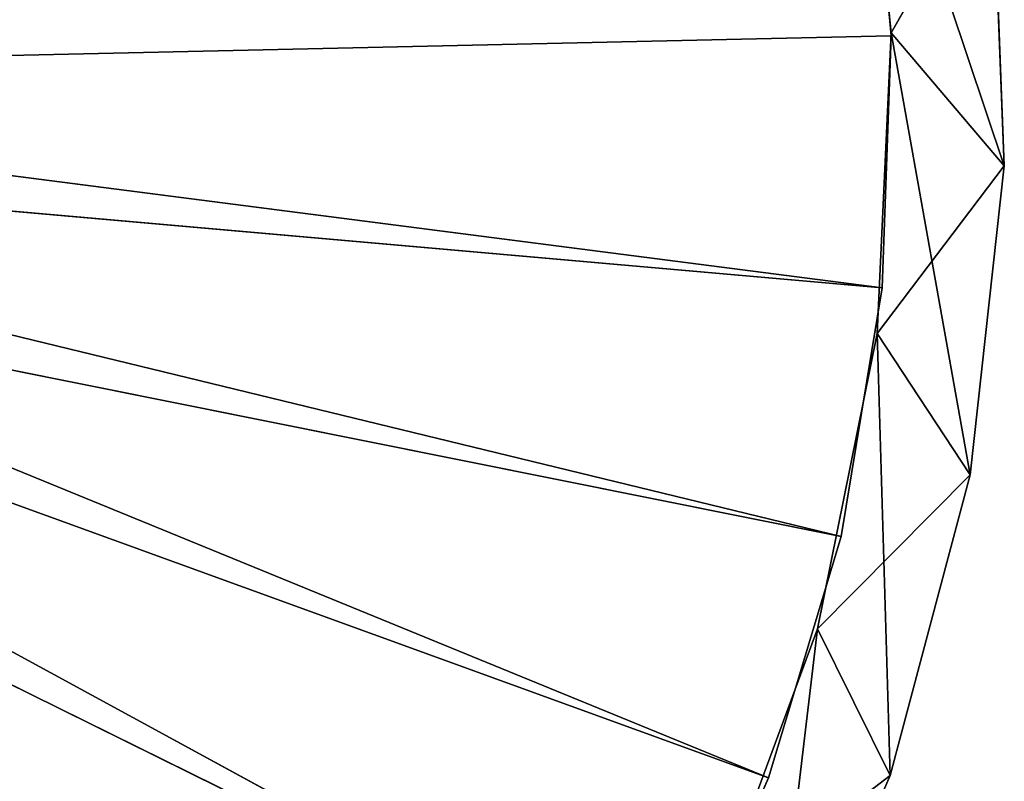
# Model space of a CAD drawing. Extents: x 638.7 to 693.7, y 0 to 55.
# Tile 248 of 256: x 680.7 to 693.7, y 18.4 to 28.4. Entities that reach past the tile are written whole.
import ezdxf

# ---------------------------------------------------------------- set-up
doc = ezdxf.new("R2010")
doc.units = 0
doc.header["$LTSCALE"] = 25.4
doc.layers.get('0').update_dxf_attribs({"color": 13, "linetype": 'CONTINUOUS'})

# ---------------------------------------------------------------- blocks, each defined once
blk = doc.blocks.new('LASER-750-8433-8431-8432_S')
at = {"color": 250}
for p, q in [((62.695, 45.483, 114.107), (61.059, 49.253, 114.107)), ((61.059, 49.253, 38.107), (61.735, 43.543, 38.107)), ((61.059, 49.253, 38.107), (61.735, 43.543, 38.107)), ((61.059, 49.253, 38.107), (62.695, 45.483, 38.107)), ((62.695, 45.483, 114.107), (61.059, 49.253, 114.107)), ((62.695, 45.483, 114.107), (61.059, 49.253, 38.107)), ((62.695, 45.483, 114.107), (61.059, 49.253, 38.107)), ((61.059, 49.253, 38.107), (62.695, 45.483, 38.107)), ((39.828, 38.73, 111.307), (59.731, 48.554, 111.307)), ((39.828, 38.73, 111.307), (59.731, 48.554, 111.307)), ((59.731, 48.554, 112.107), (39.828, 38.73, 112.107)), ((59.731, 48.554, 112.107), (39.828, 38.73, 112.107)), ((59.731, 48.554, 111.307), (40.271, 37.953, 111.307)), ((59.731, 48.554, 111.307), (40.271, 37.953, 111.307)), ((59.731, 48.554, 112.107), (40.271, 37.953, 112.107)), ((59.731, 48.554, 112.107), (40.271, 37.953, 112.107)), ((59.731, 48.554, 111.307), (61.09, 45.513, 111.307)), ((61.09, 45.513, 112.107), (59.731, 48.554, 112.107)), ((59.731, 48.554, 111.307), (61.09, 45.513, 111.307)), ((59.731, 48.554, 111.307), (61.09, 45.513, 112.107)), ((59.731, 48.554, 111.307), (61.09, 45.513, 112.107)), ((61.09, 45.513, 112.107), (59.731, 48.554, 112.107)), ((60.359, 47.278, 38.107), (61.735, 43.543, 114.107)), ((61.735, 43.543, 114.107), (60.359, 47.278, 114.107)), ((60.359, 47.278, 38.107), (61.735, 43.543, 114.107)), ((60.359, 47.278, 38.107), (61.735, 43.543, 38.107)), ((62.695, 45.483, 114.107), (60.359, 47.278, 114.107)), ((61.735, 43.543, 114.107), (60.359, 47.278, 114.107)), ((62.695, 45.483, 114.107), (60.359, 47.278, 114.107)), ((60.359, 47.278, 38.107), (61.735, 43.543, 38.107)), ((61.09, 45.513, 111.307), (40.271, 37.953, 111.307)), ((61.09, 45.513, 111.307), (40.271, 37.953, 111.307)), ((61.09, 45.513, 112.107), (40.271, 37.953, 112.107)), ((61.09, 45.513, 112.107), (40.271, 37.953, 112.107)), ((61.09, 45.513, 111.307), (40.523, 37.094, 111.307)), ((61.09, 45.513, 111.307), (40.523, 37.094, 111.307)), ((61.09, 45.513, 111.307), (62.05, 42.322, 111.307)), ((62.05, 42.322, 112.107), (61.09, 45.513, 112.107)), ((61.09, 45.513, 111.307), (62.05, 42.322, 111.307)), ((61.09, 45.513, 111.307), (62.05, 42.322, 112.107)), ((61.09, 45.513, 111.307), (62.05, 42.322, 112.107)), ((61.09, 45.513, 111.307), (61.09, 45.513, 112.107)), ((62.05, 42.322, 112.107), (61.09, 45.513, 112.107)), ((61.09, 45.513, 111.307), (61.09, 45.513, 112.107)), ((62.695, 45.483, 114.107), (61.735, 43.543, 114.107)), ((62.695, 45.483, 114.107), (61.735, 43.543, 114.107)), ((62.695, 45.483, 38.107), (61.735, 43.543, 38.107)), ((62.695, 45.483, 38.107), (61.735, 43.543, 38.107)), ((62.695, 45.483, 38.107), (62.525, 39.641, 38.107)), ((62.695, 45.483, 38.107), (62.525, 39.641, 38.107)), ((63.752, 41.511, 114.107), (62.695, 45.483, 114.107)), ((62.695, 45.483, 38.107), (63.752, 41.511, 38.107)), ((62.695, 45.483, 114.107), (62.695, 45.483, 38.107)), ((62.695, 45.483, 114.107), (62.695, 45.483, 38.107)), ((63.752, 41.511, 114.107), (62.695, 45.483, 114.107)), ((63.752, 41.511, 114.107), (62.695, 45.483, 38.107)), ((63.752, 41.511, 114.107), (62.695, 45.483, 38.107)), ((62.695, 45.483, 38.107), (63.752, 41.511, 38.107)), ((61.735, 43.543, 38.107), (61.735, 43.543, 114.107)), ((61.735, 43.543, 38.107), (61.735, 43.543, 114.107)), ((61.735, 43.543, 38.107), (62.525, 39.641, 114.107)), ((62.525, 39.641, 114.107), (61.735, 43.543, 114.107)), ((61.735, 43.543, 38.107), (62.525, 39.641, 114.107)), ((61.735, 43.543, 38.107), (62.525, 39.641, 38.107)), ((63.752, 41.511, 114.107), (61.735, 43.543, 114.107)), ((62.525, 39.641, 114.107), (61.735, 43.543, 114.107)), ((63.752, 41.511, 114.107), (61.735, 43.543, 114.107)), ((61.735, 43.543, 38.107), (62.525, 39.641, 38.107)), ((62.05, 42.322, 112.107), (40.271, 37.953, 112.107)), ((62.05, 42.322, 112.107), (40.271, 37.953, 112.107)), ((62.05, 42.322, 111.307), (40.523, 37.094, 111.307)), ((62.05, 42.322, 111.307), (40.523, 37.094, 111.307)), ((62.05, 42.322, 112.107), (40.523, 37.094, 112.107)), ((62.05, 42.322, 112.107), (40.523, 37.094, 112.107)), ((62.05, 42.322, 111.307), (62.593, 39.035, 111.307)), ((62.593, 39.035, 112.107), (62.05, 42.322, 112.107)), ((62.05, 42.322, 111.307), (62.593, 39.035, 111.307)), ((62.05, 42.322, 111.307), (62.593, 39.035, 112.107)), ((62.05, 42.322, 111.307), (62.593, 39.035, 112.107)), ((62.05, 42.322, 111.307), (62.05, 42.322, 112.107)), ((62.593, 39.035, 112.107), (62.05, 42.322, 112.107)), ((62.05, 42.322, 111.307), (62.05, 42.322, 112.107)), ((63.752, 41.511, 114.107), (62.525, 39.641, 114.107)), ((63.752, 41.511, 114.107), (62.525, 39.641, 114.107)), ((63.752, 41.511, 38.107), (62.525, 39.641, 38.107)), ((63.752, 41.511, 38.107), (62.525, 39.641, 38.107)), ((63.752, 41.511, 38.107), (62.711, 35.665, 38.107)), ((63.752, 41.511, 38.107), (62.711, 35.665, 38.107)), ((64.205, 37.426, 114.107), (63.752, 41.511, 114.107)), ((63.752, 41.511, 38.107), (64.205, 37.426, 38.107)), ((63.752, 41.511, 114.107), (63.752, 41.511, 38.107)), ((63.752, 41.511, 114.107), (63.752, 41.511, 38.107)), ((64.205, 37.426, 114.107), (63.752, 41.511, 114.107)), ((64.205, 37.426, 114.107), (63.752, 41.511, 38.107)), ((64.205, 37.426, 114.107), (63.752, 41.511, 38.107)), ((63.752, 41.511, 38.107), (64.205, 37.426, 38.107)), ((62.525, 39.641, 38.107), (62.525, 39.641, 114.107)), ((62.525, 39.641, 38.107), (62.525, 39.641, 114.107)), ((62.525, 39.641, 38.107), (62.711, 35.665, 114.107)), ((62.711, 35.665, 114.107), (62.525, 39.641, 114.107)), ((62.525, 39.641, 38.107), (62.711, 35.665, 114.107)), ((62.525, 39.641, 38.107), (62.711, 35.665, 38.107)), ((64.205, 37.426, 114.107), (62.525, 39.641, 114.107)), ((62.711, 35.665, 114.107), (62.525, 39.641, 114.107)), ((64.205, 37.426, 114.107), (62.525, 39.641, 114.107)), ((62.525, 39.641, 38.107), (62.711, 35.665, 38.107)), ((62.593, 39.035, 111.307), (40.523, 37.094, 111.307)), ((62.593, 39.035, 111.307), (40.523, 37.094, 111.307)), ((62.593, 39.035, 112.107), (40.523, 37.094, 112.107)), ((62.593, 39.035, 112.107), (40.523, 37.094, 112.107)), ((62.593, 39.035, 111.307), (40.569, 36.2, 111.307)), ((62.593, 39.035, 111.307), (40.569, 36.2, 111.307)), ((40.569, 36.2, 112.107), (62.593, 39.035, 112.107)), ((40.569, 36.2, 112.107), (62.593, 39.035, 112.107)), ((62.593, 39.035, 111.307), (62.712, 35.706, 111.307)), ((62.712, 35.706, 112.107), (62.593, 39.035, 112.107)), ((62.593, 39.035, 111.307), (62.712, 35.706, 111.307)), ((62.593, 39.035, 111.307), (62.712, 35.706, 112.107)), ((62.593, 39.035, 111.307), (62.712, 35.706, 112.107)), ((62.593, 39.035, 111.307), (62.593, 39.035, 112.107)), ((62.712, 35.706, 112.107), (62.593, 39.035, 112.107)), ((62.593, 39.035, 111.307), (62.593, 39.035, 112.107)), ((64.205, 37.426, 38.107), (62.287, 31.707, 38.107)), ((64.205, 37.426, 38.107), (62.287, 31.707, 38.107)), ((64.205, 37.426, 114.107), (62.711, 35.665, 114.107)), ((64.205, 37.426, 114.107), (62.711, 35.665, 114.107)), ((64.205, 37.426, 38.107), (62.711, 35.665, 38.107)), ((64.205, 37.426, 38.107), (62.711, 35.665, 38.107)), ((64.044, 33.319, 114.107), (64.205, 37.426, 114.107)), ((64.205, 37.426, 38.107), (64.044, 33.319, 38.107)), ((64.044, 33.319, 114.107), (64.205, 37.426, 114.107)), ((64.044, 33.319, 114.107), (64.205, 37.426, 38.107)), ((64.044, 33.319, 114.107), (64.205, 37.426, 38.107)), ((64.205, 37.426, 38.107), (64.044, 33.319, 38.107)), ((64.205, 37.426, 114.107), (64.205, 37.426, 38.107)), ((64.205, 37.426, 114.107), (64.205, 37.426, 38.107)), ((62.712, 35.706, 111.307), (40.569, 36.2, 111.307)), ((62.712, 35.706, 111.307), (40.569, 36.2, 111.307)), ((62.712, 35.706, 112.107), (40.569, 36.2, 112.107)), ((62.712, 35.706, 112.107), (40.569, 36.2, 112.107)), ((62.711, 35.665, 38.107), (62.287, 31.707, 114.107)), ((62.287, 31.707, 114.107), (62.711, 35.665, 114.107)), ((62.711, 35.665, 38.107), (62.287, 31.707, 114.107)), ((62.711, 35.665, 38.107), (62.287, 31.707, 38.107)), ((62.287, 31.707, 114.107), (62.711, 35.665, 114.107)), ((62.711, 35.665, 38.107), (62.287, 31.707, 38.107)), ((62.712, 35.706, 111.307), (62.404, 32.388, 111.307)), ((62.404, 32.388, 112.107), (62.712, 35.706, 112.107)), ((62.712, 35.706, 111.307), (62.404, 32.388, 111.307)), ((62.712, 35.706, 111.307), (62.404, 32.388, 112.107)), ((62.712, 35.706, 111.307), (62.404, 32.388, 112.107)), ((62.404, 32.388, 112.107), (62.712, 35.706, 112.107)), ((62.711, 35.665, 38.107), (62.711, 35.665, 114.107)), ((62.711, 35.665, 38.107), (62.711, 35.665, 114.107)), ((64.044, 33.319, 114.107), (62.711, 35.665, 114.107)), ((64.044, 33.319, 114.107), (62.711, 35.665, 114.107)), ((62.712, 35.706, 111.307), (62.712, 35.706, 112.107)), ((62.712, 35.706, 111.307), (62.712, 35.706, 112.107))]:
    blk.add_line(p, q, dxfattribs=at)
at = {"color": 7}
mesh = blk.add_polyface(dxfattribs=at)
corners = [(53.506, 56.304, 111.307), (39.218, 39.385, 111.307), (50.829, 58.287, 111.307)]
mesh.append_faces([[corners[k] for k in face] for face in [(0, 1, 2)]], dxfattribs={"color": 7})
mesh = blk.add_polyface(dxfattribs=at)
corners = [(53.506, 56.304, 112.107), (50.829, 58.287, 112.107), (39.218, 39.385, 112.107)]
mesh.append_faces([[corners[k] for k in face] for face in [(0, 1, 2)]], dxfattribs={"color": 7})
mesh = blk.add_polyface(dxfattribs=at)
corners = [(55.907, 53.995, 111.307), (39.218, 39.385, 111.307), (53.506, 56.304, 111.307)]
mesh.append_faces([[corners[k] for k in face] for face in [(0, 1, 2)]], dxfattribs={"color": 7})
mesh = blk.add_polyface(dxfattribs=at)
corners = [(55.907, 53.995, 112.107), (53.506, 56.304, 112.107), (39.218, 39.385, 112.107)]
mesh.append_faces([[corners[k] for k in face] for face in [(0, 1, 2)]], dxfattribs={"color": 7})
mesh = blk.add_polyface(dxfattribs=at)
corners = [(55.907, 53.995, 111.307), (39.828, 38.73, 111.307), (39.218, 39.385, 111.307)]
mesh.append_faces([[corners[k] for k in face] for face in [(0, 1, 2)]], dxfattribs={"color": 7})
mesh = blk.add_polyface(dxfattribs=at)
corners = [(55.907, 53.995, 112.107), (39.218, 39.385, 112.107), (39.828, 38.73, 112.107)]
mesh.append_faces([[corners[k] for k in face] for face in [(0, 1, 2)]], dxfattribs={"color": 7})
mesh = blk.add_polyface(dxfattribs=at)
corners = [(57.994, 51.397, 111.307), (39.828, 38.73, 111.307), (55.907, 53.995, 111.307)]
mesh.append_faces([[corners[k] for k in face] for face in [(0, 1, 2)]], dxfattribs={"color": 7})
mesh = blk.add_polyface(dxfattribs=at)
corners = [(57.994, 51.397, 112.107), (55.907, 53.995, 112.107), (39.828, 38.73, 112.107)]
mesh.append_faces([[corners[k] for k in face] for face in [(0, 1, 2)]], dxfattribs={"color": 7})
mesh = blk.add_polyface(dxfattribs=at)
corners = [(59.731, 48.554, 111.307), (39.828, 38.73, 111.307), (57.994, 51.397, 111.307)]
mesh.append_faces([[corners[k] for k in face] for face in [(0, 1, 2)]], dxfattribs={"color": 7})
mesh = blk.add_polyface(dxfattribs=at)
corners = [(59.731, 48.554, 112.107), (57.994, 51.397, 112.107), (39.828, 38.73, 112.107)]
mesh.append_faces([[corners[k] for k in face] for face in [(0, 1, 2)]], dxfattribs={"color": 7})
mesh = blk.add_polyface(dxfattribs=at)
corners = [(62.695, 45.483, 114.107), (61.059, 49.253, 114.107), (60.359, 47.278, 114.107)]
mesh.append_faces([[corners[k] for k in face] for face in [(0, 1, 2)]], dxfattribs={"color": 7})
mesh = blk.add_polyface(dxfattribs=at)
corners = [(61.735, 43.543, 38.107), (60.359, 47.278, 38.107), (61.059, 49.253, 38.107)]
mesh.append_faces([[corners[k] for k in face] for face in [(0, 1, 2)]], dxfattribs={"color": 7})
mesh = blk.add_polyface(dxfattribs=at)
corners = [(62.695, 45.483, 38.107), (61.735, 43.543, 38.107), (61.059, 49.253, 38.107)]
mesh.append_faces([[corners[k] for k in face] for face in [(0, 1, 2)]], dxfattribs={"color": 7})
mesh = blk.add_polyface(dxfattribs=at)
corners = [(61.059, 49.253, 114.107), (62.695, 45.483, 114.107), (61.059, 49.253, 38.107)]
mesh.append_faces([[corners[k] for k in face] for face in [(0, 1, 2)]], dxfattribs={"color": 7})
mesh = blk.add_polyface(dxfattribs=at)
corners = [(61.059, 49.253, 38.107), (62.695, 45.483, 114.107), (62.695, 45.483, 38.107)]
mesh.append_faces([[corners[k] for k in face] for face in [(0, 1, 2)]], dxfattribs={"color": 7})
mesh = blk.add_polyface(dxfattribs=at)
corners = [(59.731, 48.554, 111.307), (40.271, 37.953, 111.307), (39.828, 38.73, 111.307)]
mesh.append_faces([[corners[k] for k in face] for face in [(0, 1, 2)]], dxfattribs={"color": 7})
mesh = blk.add_polyface(dxfattribs=at)
corners = [(59.731, 48.554, 112.107), (39.828, 38.73, 112.107), (40.271, 37.953, 112.107)]
mesh.append_faces([[corners[k] for k in face] for face in [(0, 1, 2)]], dxfattribs={"color": 7})
mesh = blk.add_polyface(dxfattribs=at)
corners = [(61.09, 45.513, 111.307), (40.271, 37.953, 111.307), (59.731, 48.554, 111.307)]
mesh.append_faces([[corners[k] for k in face] for face in [(0, 1, 2)]], dxfattribs={"color": 7})
mesh = blk.add_polyface(dxfattribs=at)
corners = [(61.09, 45.513, 112.107), (59.731, 48.554, 112.107), (40.271, 37.953, 112.107)]
mesh.append_faces([[corners[k] for k in face] for face in [(0, 1, 2)]], dxfattribs={"color": 7})
mesh = blk.add_polyface(dxfattribs=at)
corners = [(59.731, 48.554, 111.307), (61.09, 45.513, 112.107), (61.09, 45.513, 111.307)]
mesh.append_faces([[corners[k] for k in face] for face in [(0, 1, 2)]], dxfattribs={"color": 7})
mesh = blk.add_polyface(dxfattribs=at)
corners = [(59.731, 48.554, 112.107), (61.09, 45.513, 112.107), (59.731, 48.554, 111.307)]
mesh.append_faces([[corners[k] for k in face] for face in [(0, 1, 2)]], dxfattribs={"color": 7})
mesh = blk.add_polyface(dxfattribs=at)
corners = [(60.359, 47.278, 38.107), (61.735, 43.543, 114.107), (60.359, 47.278, 114.107)]
mesh.append_faces([[corners[k] for k in face] for face in [(0, 1, 2)]], dxfattribs={"color": 7})
mesh = blk.add_polyface(dxfattribs=at)
corners = [(60.359, 47.278, 38.107), (61.735, 43.543, 38.107), (61.735, 43.543, 114.107)]
mesh.append_faces([[corners[k] for k in face] for face in [(0, 1, 2)]], dxfattribs={"color": 7})
mesh = blk.add_polyface(dxfattribs=at)
corners = [(62.695, 45.483, 114.107), (60.359, 47.278, 114.107), (61.735, 43.543, 114.107)]
mesh.append_faces([[corners[k] for k in face] for face in [(0, 1, 2)]], dxfattribs={"color": 7})
mesh = blk.add_polyface(dxfattribs=at)
corners = [(61.09, 45.513, 111.307), (40.523, 37.094, 111.307), (40.271, 37.953, 111.307)]
mesh.append_faces([[corners[k] for k in face] for face in [(0, 1, 2)]], dxfattribs={"color": 7})
mesh = blk.add_polyface(dxfattribs=at)
corners = [(62.05, 42.322, 112.107), (61.09, 45.513, 112.107), (40.271, 37.953, 112.107)]
mesh.append_faces([[corners[k] for k in face] for face in [(0, 1, 2)]], dxfattribs={"color": 7})
mesh = blk.add_polyface(dxfattribs=at)
corners = [(62.05, 42.322, 111.307), (40.523, 37.094, 111.307), (61.09, 45.513, 111.307)]
mesh.append_faces([[corners[k] for k in face] for face in [(0, 1, 2)]], dxfattribs={"color": 7})
mesh = blk.add_polyface(dxfattribs=at)
corners = [(61.09, 45.513, 111.307), (62.05, 42.322, 112.107), (62.05, 42.322, 111.307)]
mesh.append_faces([[corners[k] for k in face] for face in [(0, 1, 2)]], dxfattribs={"color": 7})
mesh = blk.add_polyface(dxfattribs=at)
corners = [(61.09, 45.513, 112.107), (62.05, 42.322, 112.107), (61.09, 45.513, 111.307)]
mesh.append_faces([[corners[k] for k in face] for face in [(0, 1, 2)]], dxfattribs={"color": 7})
mesh = blk.add_polyface(dxfattribs=at)
corners = [(63.752, 41.511, 114.107), (62.695, 45.483, 114.107), (61.735, 43.543, 114.107)]
mesh.append_faces([[corners[k] for k in face] for face in [(0, 1, 2)]], dxfattribs={"color": 7})
mesh = blk.add_polyface(dxfattribs=at)
corners = [(62.695, 45.483, 38.107), (62.525, 39.641, 38.107), (61.735, 43.543, 38.107)]
mesh.append_faces([[corners[k] for k in face] for face in [(0, 1, 2)]], dxfattribs={"color": 7})
mesh = blk.add_polyface(dxfattribs=at)
corners = [(63.752, 41.511, 38.107), (62.525, 39.641, 38.107), (62.695, 45.483, 38.107)]
mesh.append_faces([[corners[k] for k in face] for face in [(0, 1, 2)]], dxfattribs={"color": 7})
mesh = blk.add_polyface(dxfattribs=at)
corners = [(62.695, 45.483, 114.107), (63.752, 41.511, 114.107), (62.695, 45.483, 38.107)]
mesh.append_faces([[corners[k] for k in face] for face in [(0, 1, 2)]], dxfattribs={"color": 7})
mesh = blk.add_polyface(dxfattribs=at)
corners = [(62.695, 45.483, 38.107), (63.752, 41.511, 114.107), (63.752, 41.511, 38.107)]
mesh.append_faces([[corners[k] for k in face] for face in [(0, 1, 2)]], dxfattribs={"color": 7})
mesh = blk.add_polyface(dxfattribs=at)
corners = [(61.735, 43.543, 38.107), (62.525, 39.641, 114.107), (61.735, 43.543, 114.107)]
mesh.append_faces([[corners[k] for k in face] for face in [(0, 1, 2)]], dxfattribs={"color": 7})
mesh = blk.add_polyface(dxfattribs=at)
corners = [(61.735, 43.543, 38.107), (62.525, 39.641, 38.107), (62.525, 39.641, 114.107)]
mesh.append_faces([[corners[k] for k in face] for face in [(0, 1, 2)]], dxfattribs={"color": 7})
mesh = blk.add_polyface(dxfattribs=at)
corners = [(63.752, 41.511, 114.107), (61.735, 43.543, 114.107), (62.525, 39.641, 114.107)]
mesh.append_faces([[corners[k] for k in face] for face in [(0, 1, 2)]], dxfattribs={"color": 7})
mesh = blk.add_polyface(dxfattribs=at)
corners = [(62.05, 42.322, 112.107), (40.271, 37.953, 112.107), (40.523, 37.094, 112.107)]
mesh.append_faces([[corners[k] for k in face] for face in [(0, 1, 2)]], dxfattribs={"color": 7})
mesh = blk.add_polyface(dxfattribs=at)
corners = [(62.593, 39.035, 111.307), (40.523, 37.094, 111.307), (62.05, 42.322, 111.307)]
mesh.append_faces([[corners[k] for k in face] for face in [(0, 1, 2)]], dxfattribs={"color": 7})
mesh = blk.add_polyface(dxfattribs=at)
corners = [(62.593, 39.035, 112.107), (62.05, 42.322, 112.107), (40.523, 37.094, 112.107)]
mesh.append_faces([[corners[k] for k in face] for face in [(0, 1, 2)]], dxfattribs={"color": 7})
mesh = blk.add_polyface(dxfattribs=at)
corners = [(62.05, 42.322, 111.307), (62.593, 39.035, 112.107), (62.593, 39.035, 111.307)]
mesh.append_faces([[corners[k] for k in face] for face in [(0, 1, 2)]], dxfattribs={"color": 7})
mesh = blk.add_polyface(dxfattribs=at)
corners = [(62.05, 42.322, 112.107), (62.593, 39.035, 112.107), (62.05, 42.322, 111.307)]
mesh.append_faces([[corners[k] for k in face] for face in [(0, 1, 2)]], dxfattribs={"color": 7})
mesh = blk.add_polyface(dxfattribs=at)
corners = [(64.205, 37.426, 114.107), (63.752, 41.511, 114.107), (62.525, 39.641, 114.107)]
mesh.append_faces([[corners[k] for k in face] for face in [(0, 1, 2)]], dxfattribs={"color": 7})
mesh = blk.add_polyface(dxfattribs=at)
corners = [(63.752, 41.511, 38.107), (62.711, 35.665, 38.107), (62.525, 39.641, 38.107)]
mesh.append_faces([[corners[k] for k in face] for face in [(0, 1, 2)]], dxfattribs={"color": 7})
mesh = blk.add_polyface(dxfattribs=at)
corners = [(64.205, 37.426, 38.107), (62.711, 35.665, 38.107), (63.752, 41.511, 38.107)]
mesh.append_faces([[corners[k] for k in face] for face in [(0, 1, 2)]], dxfattribs={"color": 7})
mesh = blk.add_polyface(dxfattribs=at)
corners = [(63.752, 41.511, 114.107), (64.205, 37.426, 114.107), (63.752, 41.511, 38.107)]
mesh.append_faces([[corners[k] for k in face] for face in [(0, 1, 2)]], dxfattribs={"color": 7})
mesh = blk.add_polyface(dxfattribs=at)
corners = [(63.752, 41.511, 38.107), (64.205, 37.426, 114.107), (64.205, 37.426, 38.107)]
mesh.append_faces([[corners[k] for k in face] for face in [(0, 1, 2)]], dxfattribs={"color": 7})
mesh = blk.add_polyface(dxfattribs=at)
corners = [(62.525, 39.641, 38.107), (62.711, 35.665, 114.107), (62.525, 39.641, 114.107)]
mesh.append_faces([[corners[k] for k in face] for face in [(0, 1, 2)]], dxfattribs={"color": 7})
mesh = blk.add_polyface(dxfattribs=at)
corners = [(62.525, 39.641, 38.107), (62.711, 35.665, 38.107), (62.711, 35.665, 114.107)]
mesh.append_faces([[corners[k] for k in face] for face in [(0, 1, 2)]], dxfattribs={"color": 7})
mesh = blk.add_polyface(dxfattribs=at)
corners = [(64.205, 37.426, 114.107), (62.525, 39.641, 114.107), (62.711, 35.665, 114.107)]
mesh.append_faces([[corners[k] for k in face] for face in [(0, 1, 2)]], dxfattribs={"color": 7})
mesh = blk.add_polyface(dxfattribs=at)
corners = [(62.593, 39.035, 111.307), (40.569, 36.2, 111.307), (40.523, 37.094, 111.307)]
mesh.append_faces([[corners[k] for k in face] for face in [(0, 1, 2)]], dxfattribs={"color": 7})
mesh = blk.add_polyface(dxfattribs=at)
corners = [(62.593, 39.035, 112.107), (40.523, 37.094, 112.107), (40.569, 36.2, 112.107)]
mesh.append_faces([[corners[k] for k in face] for face in [(0, 1, 2)]], dxfattribs={"color": 7})
mesh = blk.add_polyface(dxfattribs=at)
corners = [(62.712, 35.706, 111.307), (40.569, 36.2, 111.307), (62.593, 39.035, 111.307)]
mesh.append_faces([[corners[k] for k in face] for face in [(0, 1, 2)]], dxfattribs={"color": 7})
mesh = blk.add_polyface(dxfattribs=at)
corners = [(62.712, 35.706, 112.107), (62.593, 39.035, 112.107), (40.569, 36.2, 112.107)]
mesh.append_faces([[corners[k] for k in face] for face in [(0, 1, 2)]], dxfattribs={"color": 7})
mesh = blk.add_polyface(dxfattribs=at)
corners = [(62.593, 39.035, 111.307), (62.712, 35.706, 112.107), (62.712, 35.706, 111.307)]
mesh.append_faces([[corners[k] for k in face] for face in [(0, 1, 2)]], dxfattribs={"color": 7})
mesh = blk.add_polyface(dxfattribs=at)
corners = [(62.593, 39.035, 112.107), (62.712, 35.706, 112.107), (62.593, 39.035, 111.307)]
mesh.append_faces([[corners[k] for k in face] for face in [(0, 1, 2)]], dxfattribs={"color": 7})
mesh = blk.add_polyface(dxfattribs=at)
corners = [(64.205, 37.426, 38.107), (62.287, 31.707, 38.107), (62.711, 35.665, 38.107)]
mesh.append_faces([[corners[k] for k in face] for face in [(0, 1, 2)]], dxfattribs={"color": 7})
mesh = blk.add_polyface(dxfattribs=at)
corners = [(64.205, 37.426, 38.107), (64.044, 33.319, 38.107), (62.287, 31.707, 38.107)]
mesh.append_faces([[corners[k] for k in face] for face in [(0, 1, 2)]], dxfattribs={"color": 7})
mesh = blk.add_polyface(dxfattribs=at)
corners = [(64.205, 37.426, 114.107), (62.711, 35.665, 114.107), (64.044, 33.319, 114.107)]
mesh.append_faces([[corners[k] for k in face] for face in [(0, 1, 2)]], dxfattribs={"color": 7})
mesh = blk.add_polyface(dxfattribs=at)
corners = [(64.205, 37.426, 114.107), (64.044, 33.319, 114.107), (64.205, 37.426, 38.107)]
mesh.append_faces([[corners[k] for k in face] for face in [(0, 1, 2)]], dxfattribs={"color": 7})
mesh = blk.add_polyface(dxfattribs=at)
corners = [(64.205, 37.426, 38.107), (64.044, 33.319, 114.107), (64.044, 33.319, 38.107)]
mesh.append_faces([[corners[k] for k in face] for face in [(0, 1, 2)]], dxfattribs={"color": 7})
mesh = blk.add_polyface(dxfattribs=at)
corners = [(62.404, 32.388, 111.307), (40.409, 35.319, 111.307), (40.569, 36.2, 111.307)]
mesh.append_faces([[corners[k] for k in face] for face in [(0, 1, 2)]], dxfattribs={"color": 7})
mesh = blk.add_polyface(dxfattribs=at)
corners = [(62.404, 32.388, 112.107), (40.569, 36.2, 112.107), (40.409, 35.319, 112.107)]
mesh.append_faces([[corners[k] for k in face] for face in [(0, 1, 2)]], dxfattribs={"color": 7})
mesh = blk.add_polyface(dxfattribs=at)
corners = [(62.712, 35.706, 111.307), (62.404, 32.388, 111.307), (40.569, 36.2, 111.307)]
mesh.append_faces([[corners[k] for k in face] for face in [(0, 1, 2)]], dxfattribs={"color": 7})
mesh = blk.add_polyface(dxfattribs=at)
corners = [(62.712, 35.706, 112.107), (40.569, 36.2, 112.107), (62.404, 32.388, 112.107)]
mesh.append_faces([[corners[k] for k in face] for face in [(0, 1, 2)]], dxfattribs={"color": 7})
mesh = blk.add_polyface(dxfattribs=at)
corners = [(62.711, 35.665, 38.107), (62.287, 31.707, 114.107), (62.711, 35.665, 114.107)]
mesh.append_faces([[corners[k] for k in face] for face in [(0, 1, 2)]], dxfattribs={"color": 7})
mesh = blk.add_polyface(dxfattribs=at)
corners = [(62.711, 35.665, 38.107), (62.287, 31.707, 38.107), (62.287, 31.707, 114.107)]
mesh.append_faces([[corners[k] for k in face] for face in [(0, 1, 2)]], dxfattribs={"color": 7})
mesh = blk.add_polyface(dxfattribs=at)
corners = [(64.044, 33.319, 114.107), (62.711, 35.665, 114.107), (62.287, 31.707, 114.107)]
mesh.append_faces([[corners[k] for k in face] for face in [(0, 1, 2)]], dxfattribs={"color": 7})
mesh = blk.add_polyface(dxfattribs=at)
corners = [(62.712, 35.706, 111.307), (62.404, 32.388, 112.107), (62.404, 32.388, 111.307)]
mesh.append_faces([[corners[k] for k in face] for face in [(0, 1, 2)]], dxfattribs={"color": 7})
mesh = blk.add_polyface(dxfattribs=at)
corners = [(62.712, 35.706, 112.107), (62.404, 32.388, 112.107), (62.712, 35.706, 111.307)]
mesh.append_faces([[corners[k] for k in face] for face in [(0, 1, 2)]], dxfattribs={"color": 7})

msp = doc.modelspace()

# ---------------------------------------------------------------- block references
at = {"color": 0, "extrusion": (0, 8.88178e-16, -1), "rotation": 180}
msp.add_blockref('LASER-750-8433-8431-8432_S', (-629.461, 63.926, -3253.688), dxfattribs=at)

doc.saveas('drawing.dxf')
